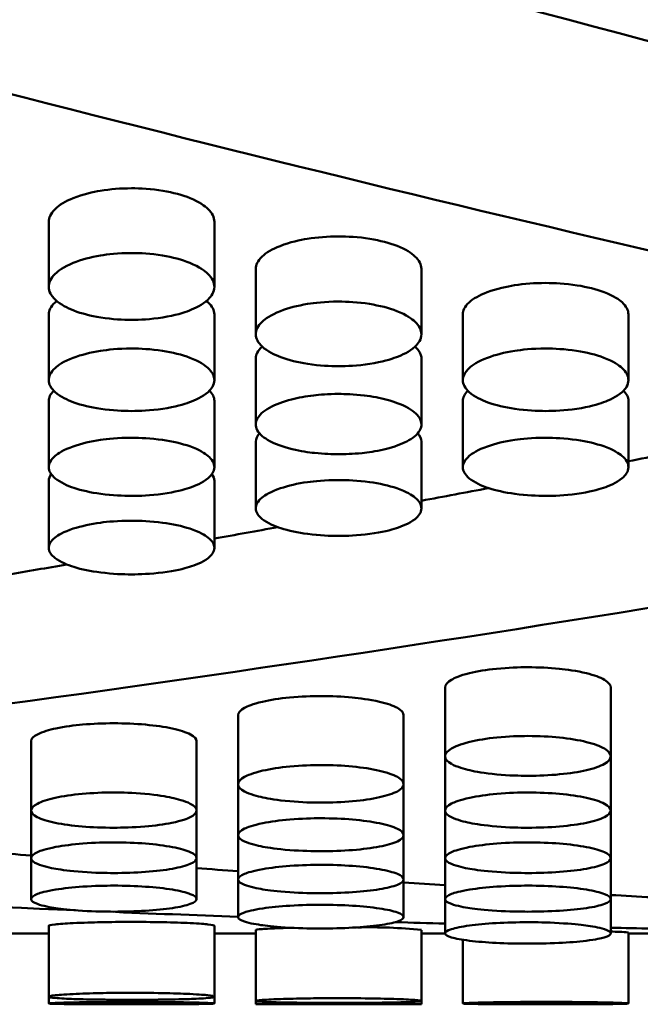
# Model space of a CAD drawing. Header units: millimetres. Extents: x 0 to 420, y 0 to 297.
# Tile 20 of 93: x 191.42 to 194.04, y 139.31 to 143.47. Entities that reach past the tile are written whole.
import ezdxf

# ---------------------------------------------------------------- set-up
doc = ezdxf.new("R2010")
doc.units = ezdxf.units.MM
doc.header["$LTSCALE"] = 0.75
doc.layers.add('Visible', color=7, linetype='Continuous', lineweight=50)

msp = doc.modelspace()

# ---------------------------------------------------------------- linework, layer by layer
at = {"layer": 'Visible', "extrusion": (0, 1, 0)}
for p, q in [((191.545, 142.3413), (191.545, 142.6162)), ((192.2448, 142.6162), (192.2448, 142.3413)), ((192.42, 142.1407), (192.42, 142.4173)), ((193.1198, 142.4174), (193.1198, 142.1408)), ((191.545, 141.9468), (191.545, 142.225)), ((192.2448, 142.225), (192.2448, 141.9468)), ((193.295, 141.9468), (193.295, 142.225)), ((193.9948, 142.225), (193.9948, 141.9468)), ((192.42, 141.7594), (192.42, 142.0392)), ((193.1198, 142.0393), (193.1198, 141.7596)), ((191.545, 141.5788), (191.545, 141.86)), ((192.2448, 141.8601), (192.2448, 141.5788)), ((193.295, 141.5788), (193.295, 141.86)), ((193.9948, 141.8601), (193.9948, 141.5788)), ((192.42, 141.4048), (192.42, 141.6875)), ((193.1198, 141.6875), (193.1198, 141.4049)), ((191.545, 141.2376), (191.545, 141.5217)), ((192.2448, 141.5217), (192.2448, 141.2376)), ((193.22, 140.3568), (193.22, 140.6482)), ((193.9198, 140.6481), (193.9198, 140.3568)), ((192.345, 140.2388), (192.345, 140.5311)), ((193.0448, 140.5311), (193.0448, 140.2388)), ((191.47, 140.1281), (191.47, 140.4214)), ((192.1698, 140.4214), (192.1698, 140.1281)), ((193.22, 140.1277), (193.22, 140.3568)), ((193.9198, 140.3568), (193.9198, 140.1277)), ((192.345, 140.0236), (192.345, 140.2388)), ((193.0448, 140.2388), (193.0448, 140.0236)), ((191.47, 139.9265), (191.47, 140.1281)), ((192.1698, 140.1281), (192.1698, 139.9265)), ((193.22, 139.9265), (193.22, 140.1277)), ((193.9198, 140.1277), (193.9198, 139.9265)), ((192.345, 139.8364), (192.345, 140.0236)), ((193.0448, 140.0236), (193.0448, 139.8364)), ((191.47, 139.7534), (191.47, 139.9265)), ((192.1698, 139.9265), (192.1698, 139.7534)), ((193.22, 139.7534), (193.22, 139.9265)), ((193.9198, 139.9265), (193.9198, 139.7534)), ((192.345, 139.6774), (192.345, 139.8364)), ((193.0448, 139.8364), (193.0448, 139.6774)), ((193.22, 139.6088), (193.22, 139.7534)), ((193.9198, 139.7534), (193.9198, 139.6088)), ((191.545, 139.6086), (191.3698, 139.6086)), ((191.545, 139.3407), (191.545, 139.6404)), ((192.2448, 139.6405), (192.2448, 139.3407)), ((192.42, 139.6086), (192.2448, 139.6086)), ((192.42, 139.3229), (192.42, 139.6227)), ((193.1198, 139.6227), (193.1198, 139.3229)), ((193.22, 139.6086), (193.1198, 139.6086)), ((193.9948, 139.6121), (193.9948, 139.3122)), ((194.095, 139.6086), (193.9948, 139.6086)), ((193.295, 139.3122), (193.295, 139.5813)), ((191.545, 139.3122), (191.545, 139.3407)), ((192.2448, 139.3407), (192.2448, 139.3122)), ((192.42, 139.3086), (192.42, 139.3229)), ((193.1198, 139.3229), (193.1198, 139.3086)), ((193.1198, 139.3086), (192.42, 139.3086))]:
    msp.add_line(p, q, dxfattribs=at)
at = {"layer": 'Visible'}
for centre, radius, start, end in [((192.9044, 137.5795), 2.0547, 83.9845, 91.5277), ((193.9183, 138.8236), 0.7922, 84.4592, 89.8886), ((192.7695, 103.6564), 35.654, 89.99933, 90.56162), ((192.7701, 103.6085), 35.7018, 89.43877, 90.00034)]:
    msp.add_arc(centre, radius, start, end, dxfattribs=at)
for points in [[(189.1938, 144.7767), (191.5025, 144.0689), (193.8112, 143.4283), (196.1199, 142.859)], [(189.2252, 143.7324), (191.2821, 143.1647), (193.3391, 142.6521), (195.396, 142.1973)], [(191.545, 142.6162), (191.545, 142.6163), (191.545, 142.6165), (191.545, 142.6166)], [(192.42, 142.4173), (192.42, 142.4175), (192.42, 142.4176), (192.42, 142.4177)], [(193.1198, 142.4178), (193.1198, 142.4176), (193.1198, 142.4175), (193.1198, 142.4174)], [(191.545, 142.225), (191.545, 142.2251), (191.545, 142.2252), (191.545, 142.2254)], [(192.2448, 142.2254), (192.2448, 142.2253), (192.2448, 142.2251), (192.2448, 142.225)], [(194.2944, 141.6633), (194.1945, 141.6435), (194.0946, 141.6239), (193.9948, 141.6044)], [(193.4041, 141.4909), (193.3093, 141.4729), (193.2145, 141.4551), (193.1198, 141.4374)], [(196.1199, 141.3355), (193.8112, 140.916), (191.5025, 140.5711), (189.1938, 140.3031)], [(192.513, 141.3257), (192.4236, 141.3095), (192.3342, 141.2934), (192.2448, 141.2774)], [(191.6213, 141.1678), (191.5375, 141.1534), (191.4536, 141.139), (191.3698, 141.1247)], [(191.2948, 139.9519), (191.3532, 139.9471), (191.4116, 139.9423), (191.47, 139.9377)], [(192.1698, 139.884), (192.2282, 139.8797), (192.2866, 139.8755), (192.345, 139.8713)], [(189.2252, 139.8412), (190.0359, 139.7866), (190.8466, 139.7415), (191.6573, 139.7061)], [(193.0448, 139.8236), (193.1032, 139.8198), (193.1616, 139.816), (193.22, 139.8124)], [(193.9198, 139.7706), (193.9782, 139.7673), (194.0366, 139.7641), (194.095, 139.7609)], [(191.792, 139.7003), (191.9763, 139.6925), (192.1607, 139.6852), (192.345, 139.6784)], [(193.0096, 139.656), (193.0797, 139.6539), (193.1499, 139.6518), (193.22, 139.6498)], [(193.0097, 139.656), (193.0097, 139.656), (193.0097, 139.656), (193.0098, 139.656)], [(191.545, 139.6404), (191.545, 139.6405), (191.545, 139.6405), (191.545, 139.6405)], [(192.42, 139.6227), (192.42, 139.6228), (192.42, 139.6228), (192.42, 139.6228)], [(193.9198, 139.6323), (193.9782, 139.6311), (194.0366, 139.6299), (194.095, 139.6287)]]:
    msp.add_open_spline(points, degree=3, dxfattribs=at)
for points, knots in [([(191.8949, 142.7582), (191.8494, 142.7582), (191.8047, 142.7547), (191.7321, 142.7426), (191.6896, 142.7335), (191.6146, 142.703), (191.5893, 142.6878), (191.5521, 142.6514), (191.5452, 142.6328), (191.545, 142.6165), (191.545, 142.6164), (191.545, 142.6162)], [-0.05703805, -0.05703805, -0.05703805, -0.05703805, -0.05078806, -0.05078806, -0.04624217, -0.04624217, -0.04270874, -0.04270874, -0.03879353, -0.03879353, -0.03875899, -0.03875899, -0.03875899, -0.03875899]), ([(192.2448, 142.6162), (192.2448, 142.6164), (192.2448, 142.6165), (192.2446, 142.6352), (192.2356, 142.6537), (192.2054, 142.6828), (192.1838, 142.6996), (192.109, 142.7299), (192.0703, 142.7404), (191.9783, 142.7558), (191.9319, 142.7582), (191.8949, 142.7582)], [-0.05136756, -0.05136756, -0.05136756, -0.05136756, -0.05124047, -0.05124047, -0.03320099, -0.03320099, -0.0208302, -0.0208302, -0.01110999, -0.01110999, 0, 0, 0, 0]), ([(192.2448, 142.6167), (192.2448, 142.6167), (192.2448, 142.6167), (192.2448, 142.6165), (192.2448, 142.6164), (192.2448, 142.6162)], [-0.0512365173, -0.0512365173, -0.0512365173, -0.0512365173, -0.0512311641, -0.0512311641, -0.0510911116, -0.0510911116, -0.0510911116, -0.0510911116]), ([(192.7699, 142.5548), (192.7244, 142.5548), (192.6797, 142.5514), (192.6071, 142.5396), (192.5646, 142.5308), (192.4895, 142.5014), (192.4643, 142.4867), (192.4271, 142.4513), (192.4202, 142.4334), (192.42, 142.4176), (192.42, 142.4175), (192.42, 142.4173)], [-0.05704997, -0.05704997, -0.05704997, -0.05704997, -0.05079718, -0.05079718, -0.04624936, -0.04624936, -0.04271446, -0.04271446, -0.03879726, -0.03879726, -0.0387627, -0.0387627, -0.0387627, -0.0387627]), ([(193.1198, 142.4174), (193.1198, 142.4175), (193.1198, 142.4176), (193.1196, 142.4357), (193.1106, 142.4536), (193.0778, 142.4842), (193.0546, 142.4997), (192.984, 142.5273), (192.9453, 142.5376), (192.8533, 142.5525), (192.8069, 142.5548), (192.7699, 142.5548)], [-0.04541898, -0.04541898, -0.04541898, -0.04541898, -0.04532482, -0.04532482, -0.03196064, -0.03196064, -0.02083238, -0.02083238, -0.01111085, -0.01111085, 0, 0, 0, 0]), ([(191.8949, 142.4844), (191.837, 142.4845), (191.7928, 142.4788), (191.7208, 142.4669), (191.6818, 142.4562), (191.6068, 142.4258), (191.5846, 142.4087), (191.5528, 142.3776), (191.5452, 142.3588), (191.5449, 142.3228), (191.5539, 142.3048), (191.5941, 142.2667), (191.6239, 142.2518), (191.684, 142.2285), (191.7216, 142.2189), (191.8148, 142.2041), (191.859, 142.2021), (191.8949, 142.2021)], [-0.04806917, -0.04806917, -0.04806917, -0.04806917, -0.04611853, -0.04611853, -0.04318289, -0.04318289, -0.03947906, -0.03947906, -0.03375934, -0.03375934, -0.02743922, -0.02743922, -0.0198751, -0.0198751, -0.01075808, -0.01075808, -0.000001, -0.000001, -0.000001, -0.000001]), ([(191.8949, 142.2021), (191.9294, 142.2021), (191.9745, 142.204), (192.0801, 142.2209), (192.1156, 142.2322), (192.1627, 142.2506), (192.1943, 142.2652), (192.233, 142.3022), (192.2449, 142.32), (192.2446, 142.3606), (192.2354, 142.3793), (192.2049, 142.4088), (192.1829, 142.4259), (192.1075, 142.4563), (192.0687, 142.4669), (191.9765, 142.4822), (191.9307, 142.4844), (191.8949, 142.4844)], [-0.1686284, -0.1686284, -0.1686284, -0.1686284, -0.1359701, -0.1359701, -0.1024785, -0.1024785, -0.0704052, -0.0704052, -0.0499575, -0.0499575, -0.0322088, -0.0322088, -0.0201339, -0.0201339, -0.0107298, -0.0107298, -0.000001, -0.000001, -0.000001, -0.000001]), ([(193.6449, 142.3579), (193.5994, 142.3579), (193.5547, 142.3546), (193.4821, 142.3432), (193.4396, 142.3347), (193.3645, 142.3062), (193.3393, 142.292), (193.3021, 142.2579), (193.2952, 142.2405), (193.295, 142.2252), (193.295, 142.2251), (193.295, 142.225)], [-0.05705677, -0.05705677, -0.05705677, -0.05705677, -0.05080283, -0.05080283, -0.04625395, -0.04625395, -0.04271808, -0.04271808, -0.03879958, -0.03879958, -0.03876499, -0.03876499, -0.03876499, -0.03876499]), ([(193.9948, 142.225), (193.9948, 142.2251), (193.9948, 142.2252), (193.9946, 142.2428), (193.9856, 142.26), (193.9554, 142.2873), (193.9338, 142.303), (193.859, 142.3313), (193.8203, 142.3412), (193.7283, 142.3556), (193.6819, 142.3579), (193.6449, 142.3579)], [-0.0513557, -0.0513557, -0.0513557, -0.0513557, -0.05122866, -0.05122866, -0.03319475, -0.03319475, -0.02082683, -0.02082683, -0.01110854, -0.01110854, 0, 0, 0, 0]), ([(191.5786, 142.2817), (191.5762, 142.2798), (191.5739, 142.2778), (191.5521, 142.2579), (191.5452, 142.2405), (191.545, 142.2252), (191.545, 142.2251), (191.545, 142.225)], [-0.043155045, -0.043155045, -0.043155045, -0.043155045, -0.042716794, -0.042716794, -0.038798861, -0.038798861, -0.038764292, -0.038764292, -0.038764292, -0.038764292]), ([(192.2448, 142.225), (192.2448, 142.2251), (192.2448, 142.2252), (192.2446, 142.2428), (192.2356, 142.26), (192.2158, 142.2779), (192.2136, 142.2798), (192.2112, 142.2817)], [-0.05137443, -0.05137443, -0.05137443, -0.05137443, -0.0512473, -0.0512473, -0.03320443, -0.03320443, -0.03126464, -0.03126464, -0.03126464, -0.03126464]), ([(192.7699, 142.2793), (192.712, 142.2794), (192.6678, 142.2739), (192.5958, 142.2623), (192.5568, 142.252), (192.4818, 142.2226), (192.4596, 142.206), (192.4278, 142.1759), (192.4202, 142.1577), (192.4199, 142.1229), (192.4289, 142.1055), (192.4691, 142.0686), (192.4989, 142.0541), (192.559, 142.0316), (192.5966, 142.0224), (192.6898, 142.0081), (192.734, 142.0061), (192.7699, 142.0061)], [-0.04807012, -0.04807012, -0.04807012, -0.04807012, -0.04611951, -0.04611951, -0.04318417, -0.04318417, -0.03948074, -0.03948074, -0.03376127, -0.03376127, -0.0274407, -0.0274407, -0.01987611, -0.01987611, -0.01075837, -0.01075837, -0.000001, -0.000001, -0.000001, -0.000001]), ([(192.7699, 142.0061), (192.8044, 142.0061), (192.8495, 142.0079), (192.9551, 142.0243), (192.9906, 142.0352), (193.0377, 142.053), (193.0693, 142.0671), (193.108, 142.1029), (193.1199, 142.1201), (193.1196, 142.1594), (193.1104, 142.1776), (193.0799, 142.2061), (193.0579, 142.2227), (192.9825, 142.2521), (192.9437, 142.2623), (192.8515, 142.2771), (192.8057, 142.2793), (192.7699, 142.2793)], [-0.1686537, -0.1686537, -0.1686537, -0.1686537, -0.1359933, -0.1359933, -0.1024983, -0.1024983, -0.0704199, -0.0704199, -0.0499674, -0.0499674, -0.0322136, -0.0322136, -0.0201363, -0.0201363, -0.0107308, -0.0107308, -0.000001, -0.000001, -0.000001, -0.000001]), ([(191.8949, 142.0808), (191.837, 142.0808), (191.7928, 142.0755), (191.7208, 142.0643), (191.6818, 142.0543), (191.6068, 142.0259), (191.5846, 142.0099), (191.5528, 141.9807), (191.5452, 141.9632), (191.5449, 141.9295), (191.5539, 141.9127), (191.5941, 141.8771), (191.6239, 141.8631), (191.684, 141.8414), (191.7216, 141.8324), (191.8148, 141.8186), (191.859, 141.8167), (191.8949, 141.8167)], [-0.04807063, -0.04807063, -0.04807063, -0.04807063, -0.0461201, -0.0461201, -0.04318486, -0.04318486, -0.03948153, -0.03948153, -0.03376204, -0.03376204, -0.0274412, -0.0274412, -0.01987636, -0.01987636, -0.01075843, -0.01075843, -0.000001, -0.000001, -0.000001, -0.000001]), ([(191.8949, 141.8167), (191.9294, 141.8167), (191.9745, 141.8185), (192.0801, 141.8343), (192.1156, 141.8448), (192.1627, 141.862), (192.1943, 141.8757), (192.233, 141.9102), (192.2449, 141.9268), (192.2446, 141.9648), (192.2354, 141.9824), (192.2049, 142.01), (192.1829, 142.026), (192.1075, 142.0545), (192.0687, 142.0644), (191.9765, 142.0787), (191.9307, 142.0808), (191.8949, 142.0808)], [-0.1686383, -0.1686383, -0.1686383, -0.1686383, -0.1359815, -0.1359815, -0.1024899, -0.1024899, -0.0704145, -0.0704145, -0.0499642, -0.0499642, -0.0322125, -0.0322125, -0.0201359, -0.0201359, -0.0107306, -0.0107306, -0.000001, -0.000001, -0.000001, -0.000001]), ([(192.4472, 142.0887), (192.447, 142.0885), (192.4469, 142.0884), (192.4271, 142.0709), (192.4202, 142.0542), (192.42, 142.0395), (192.42, 142.0393), (192.42, 142.0392)], [-0.042744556, -0.042744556, -0.042744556, -0.042744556, -0.042712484, -0.042712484, -0.038795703, -0.038795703, -0.038761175, -0.038761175, -0.038761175, -0.038761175]), ([(193.1198, 142.0393), (193.1198, 142.0394), (193.1198, 142.0395), (193.1197, 142.0441), (193.1198, 142.0585), (193.1011, 142.0807), (193.0973, 142.0846), (193.0926, 142.0887)], [-0.09518302, -0.09518302, -0.09518302, -0.09518302, -0.09457251, -0.09457251, -0.0592836, -0.0592836, -0.05201681, -0.05201681, -0.05201681, -0.05201681]), ([(193.6449, 142.0808), (193.587, 142.0808), (193.5428, 142.0755), (193.4708, 142.0643), (193.4318, 142.0543), (193.3568, 142.0259), (193.3346, 142.0099), (193.3028, 141.9807), (193.2952, 141.9632), (193.2949, 141.9295), (193.3039, 141.9127), (193.3441, 141.8771), (193.3739, 141.8631), (193.434, 141.8414), (193.4716, 141.8324), (193.5648, 141.8186), (193.609, 141.8167), (193.6449, 141.8167)], [-0.04807124, -0.04807124, -0.04807124, -0.04807124, -0.04612105, -0.04612105, -0.04318579, -0.04318579, -0.03948246, -0.03948246, -0.03376295, -0.03376295, -0.02744184, -0.02744184, -0.01987673, -0.01987673, -0.01075855, -0.01075855, -0.000001, -0.000001, -0.000001, -0.000001]), ([(193.6449, 141.8167), (193.6794, 141.8167), (193.7245, 141.8185), (193.8301, 141.8343), (193.8656, 141.8448), (193.9127, 141.862), (193.9443, 141.8757), (193.983, 141.9102), (193.9949, 141.9268), (193.9946, 141.9648), (193.9854, 141.9824), (193.9549, 142.01), (193.9329, 142.026), (193.8575, 142.0545), (193.8187, 142.0644), (193.7265, 142.0787), (193.6807, 142.0808), (193.6449, 142.0808)], [-0.1685872, -0.1685872, -0.1685872, -0.1685872, -0.135941, -0.135941, -0.1024592, -0.1024592, -0.0703914, -0.0703914, -0.0499477, -0.0499477, -0.0322025, -0.0322025, -0.0201302, -0.0201302, -0.0107282, -0.0107282, -0.000001, -0.000001, -0.000001, -0.000001]), ([(191.5661, 141.9022), (191.5508, 141.8874), (191.5451, 141.873), (191.545, 141.8603), (191.545, 141.8601), (191.545, 141.86)], [-0.042318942, -0.042318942, -0.042318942, -0.042318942, -0.038799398, -0.038799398, -0.038764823, -0.038764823, -0.038764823, -0.038764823]), ([(192.2448, 141.8601), (192.2448, 141.8602), (192.2448, 141.8603), (192.2446, 141.8746), (192.2376, 141.8888), (192.2237, 141.9023)], [-0.05137204, -0.05137204, -0.05137204, -0.05137204, -0.05124489, -0.05124489, -0.03535188, -0.03535188, -0.03535188, -0.03535188]), ([(193.3161, 141.9022), (193.3008, 141.8874), (193.2951, 141.873), (193.295, 141.8603), (193.295, 141.8601), (193.295, 141.86)], [-0.04231912, -0.04231912, -0.04231912, -0.04231912, -0.0387993, -0.0387993, -0.03876473, -0.03876473, -0.03876473, -0.03876473]), ([(193.9948, 141.8601), (193.9948, 141.8602), (193.9948, 141.8603), (193.9946, 141.8746), (193.9876, 141.8888), (193.9737, 141.9023)], [-0.05135372, -0.05135372, -0.05135372, -0.05135372, -0.05122666, -0.05122666, -0.03534113, -0.03534113, -0.03534113, -0.03534113]), ([(192.7699, 141.8889), (192.7251, 141.8889), (192.6899, 141.8858), (192.6312, 141.879), (192.5995, 141.8731), (192.5367, 141.8569), (192.5038, 141.8451), (192.4502, 141.8152), (192.4341, 141.7988), (192.4193, 141.7704), (192.4166, 141.7536), (192.4358, 141.718), (192.4552, 141.7025), (192.5001, 141.6781), (192.5311, 141.6656), (192.609, 141.6469), (192.643, 141.6421), (192.7086, 141.635), (192.7432, 141.634), (192.7699, 141.634)], [-0.06020033, -0.06020033, -0.06020033, -0.06020033, -0.05537325, -0.05537325, -0.04887843, -0.04887843, -0.04127325, -0.04127325, -0.03324607, -0.03324607, -0.02614682, -0.02614682, -0.0193099, -0.0193099, -0.01303965, -0.01303965, -0.00799647, -0.00799647, -0.000001, -0.000001, -0.000001, -0.000001]), ([(192.7699, 141.634), (192.7951, 141.634), (192.8291, 141.6349), (192.8937, 141.6417), (192.9268, 141.6463), (193.009, 141.6653), (193.0398, 141.6785), (193.0827, 141.701), (193.1021, 141.7164), (193.1243, 141.7538), (193.1195, 141.7713), (193.1068, 141.7981), (193.0902, 141.8142), (193.0393, 141.8438), (193.0064, 141.8557), (192.9453, 141.8721), (192.9128, 141.8783), (192.8344, 141.8878), (192.7962, 141.8888), (192.7699, 141.8889)], [-0.04150462, -0.04150462, -0.04150462, -0.04150462, -0.03870491, -0.03870491, -0.03697062, -0.03697062, -0.03453443, -0.03453443, -0.03125443, -0.03125443, -0.02726307, -0.02726307, -0.02092542, -0.02092542, -0.01417655, -0.01417655, -0.00790548, -0.00790548, -0.000001, -0.000001, -0.000001, -0.000001]), ([(191.8949, 141.7036), (191.837, 141.7036), (191.7928, 141.6987), (191.7208, 141.6882), (191.6818, 141.6789), (191.6068, 141.6524), (191.5846, 141.6375), (191.5528, 141.6104), (191.5452, 141.594), (191.5449, 141.5627), (191.5539, 141.5471), (191.5941, 141.514), (191.6239, 141.501), (191.684, 141.4808), (191.7216, 141.4725), (191.8148, 141.4597), (191.859, 141.4579), (191.8949, 141.4579)], [-0.04807002, -0.04807002, -0.04807002, -0.04807002, -0.04611959, -0.04611959, -0.04318443, -0.04318443, -0.03948123, -0.03948123, -0.0337619, -0.0337619, -0.02744108, -0.02744108, -0.01987628, -0.01987628, -0.01075842, -0.01075842, -0.000001, -0.000001, -0.000001, -0.000001]), ([(191.8949, 141.4579), (191.9294, 141.4579), (191.9745, 141.4596), (192.0801, 141.4743), (192.1156, 141.4841), (192.1627, 141.5), (192.1943, 141.5127), (192.233, 141.5448), (192.2449, 141.5602), (192.2446, 141.5956), (192.2354, 141.6119), (192.2049, 141.6376), (192.1829, 141.6525), (192.1075, 141.679), (192.0687, 141.6882), (191.9765, 141.7016), (191.9307, 141.7035), (191.8949, 141.7036)], [-0.1686285, -0.1686285, -0.1686285, -0.1686285, -0.1359728, -0.1359728, -0.1024831, -0.1024831, -0.0704104, -0.0704104, -0.0499615, -0.0499615, -0.0322109, -0.0322109, -0.020135, -0.020135, -0.0107302, -0.0107302, -0.000001, -0.000001, -0.000001, -0.000001]), ([(192.4355, 141.7224), (192.4244, 141.7102), (192.4201, 141.6984), (192.42, 141.6877), (192.42, 141.6876), (192.42, 141.6875)], [-0.041850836, -0.041850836, -0.041850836, -0.041850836, -0.038799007, -0.038799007, -0.038764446, -0.038764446, -0.038764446, -0.038764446]), ([(193.1198, 141.6875), (193.1198, 141.6876), (193.1198, 141.6878), (193.1197, 141.6996), (193.1145, 141.7112), (193.1043, 141.7225)], [-0.05136166, -0.05136166, -0.05136166, -0.05136166, -0.05123458, -0.05123458, -0.03765093, -0.03765093, -0.03765093, -0.03765093]), ([(193.6449, 141.7036), (193.587, 141.7036), (193.5428, 141.6987), (193.4708, 141.6882), (193.4318, 141.6789), (193.3568, 141.6524), (193.3346, 141.6375), (193.3028, 141.6104), (193.2952, 141.594), (193.2949, 141.5627), (193.3039, 141.5471), (193.3441, 141.514), (193.3739, 141.501), (193.434, 141.4808), (193.4716, 141.4725), (193.5648, 141.4597), (193.609, 141.4579), (193.6449, 141.4579)], [-0.04807106, -0.04807106, -0.04807106, -0.04807106, -0.04612091, -0.04612091, -0.04318562, -0.04318562, -0.03948224, -0.03948224, -0.03376267, -0.03376267, -0.02744165, -0.02744165, -0.01987662, -0.01987662, -0.0107585, -0.0107585, -0.000001, -0.000001, -0.000001, -0.000001]), ([(193.6449, 141.4579), (193.6794, 141.4579), (193.7245, 141.4596), (193.8301, 141.4743), (193.8656, 141.4841), (193.9127, 141.5), (193.9443, 141.5127), (193.983, 141.5448), (193.9949, 141.5602), (193.9946, 141.5956), (193.9854, 141.6119), (193.9549, 141.6376), (193.9329, 141.6525), (193.8575, 141.679), (193.8187, 141.6882), (193.7265, 141.7016), (193.6807, 141.7035), (193.6449, 141.7036)], [-0.1685858, -0.1685858, -0.1685858, -0.1685858, -0.1359388, -0.1359388, -0.1024566, -0.1024566, -0.0703889, -0.0703889, -0.0499456, -0.0499456, -0.032201, -0.032201, -0.0201293, -0.0201293, -0.0107278, -0.0107278, -0.000001, -0.000001, -0.000001, -0.000001]), ([(191.5555, 141.5493), (191.5481, 141.5397), (191.5451, 141.5304), (191.545, 141.5219), (191.545, 141.5218), (191.545, 141.5217)], [-0.041341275, -0.041341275, -0.041341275, -0.041341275, -0.038800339, -0.038800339, -0.038765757, -0.038765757, -0.038765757, -0.038765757]), ([(192.2448, 141.5217), (192.2448, 141.5218), (192.2448, 141.5219), (192.2447, 141.5312), (192.2412, 141.5404), (192.2343, 141.5493)], [-0.05135821, -0.05135821, -0.05135821, -0.05135821, -0.05123116, -0.05123116, -0.04010561, -0.04010561, -0.04010561, -0.04010561]), ([(192.7699, 141.5249), (192.712, 141.525), (192.6678, 141.5202), (192.5958, 141.5102), (192.5568, 141.5012), (192.4818, 141.4757), (192.4596, 141.4614), (192.4278, 141.4352), (192.4202, 141.4195), (192.4199, 141.3894), (192.4289, 141.3743), (192.4691, 141.3425), (192.4989, 141.33), (192.559, 141.3106), (192.5966, 141.3027), (192.6898, 141.2903), (192.734, 141.2886), (192.7699, 141.2886)], [-0.04807043, -0.04807043, -0.04807043, -0.04807043, -0.04612012, -0.04612012, -0.04318493, -0.04318493, -0.03948163, -0.03948163, -0.03376211, -0.03376211, -0.02744122, -0.02744122, -0.01987635, -0.01987635, -0.01075842, -0.01075842, -0.000001, -0.000001, -0.000001, -0.000001]), ([(192.7699, 141.2886), (192.8044, 141.2886), (192.8495, 141.2902), (192.9551, 141.3043), (192.9906, 141.3137), (193.0377, 141.3291), (193.0693, 141.3413), (193.108, 141.3721), (193.1199, 141.387), (193.1196, 141.421), (193.1104, 141.4367), (193.0799, 141.4614), (193.0579, 141.4758), (192.9825, 141.5013), (192.9437, 141.5102), (192.8515, 141.523), (192.8057, 141.5249), (192.7699, 141.5249)], [-0.1686135, -0.1686135, -0.1686135, -0.1686135, -0.1359598, -0.1359598, -0.1024719, -0.1024719, -0.0704006, -0.0704006, -0.0499542, -0.0499542, -0.0322066, -0.0322066, -0.0201326, -0.0201326, -0.0107292, -0.0107292, -0.000001, -0.000001, -0.000001, -0.000001]), ([(191.8949, 141.353), (191.837, 141.3531), (191.7928, 141.3485), (191.7208, 141.3388), (191.6818, 141.3302), (191.6068, 141.3057), (191.5846, 141.2919), (191.5528, 141.2668), (191.5452, 141.2517), (191.5449, 141.2228), (191.5539, 141.2083), (191.5941, 141.1778), (191.6239, 141.1658), (191.684, 141.1472), (191.7216, 141.1395), (191.8148, 141.1277), (191.859, 141.126), (191.8949, 141.1261)], [-0.048069, -0.048069, -0.048069, -0.048069, -0.04611899, -0.04611899, -0.04318412, -0.04318412, -0.03948126, -0.03948126, -0.03376221, -0.03376221, -0.02744124, -0.02744124, -0.01987634, -0.01987634, -0.01075844, -0.01075844, -0.000001, -0.000001, -0.000001, -0.000001]), ([(191.8949, 141.1261), (191.9294, 141.1261), (191.9745, 141.1276), (192.0801, 141.1411), (192.1156, 141.1502), (192.1627, 141.1649), (192.1943, 141.1766), (192.233, 141.2062), (192.2449, 141.2205), (192.2446, 141.2531), (192.2354, 141.2682), (192.2049, 141.292), (192.1829, 141.3058), (192.1075, 141.3303), (192.0687, 141.3389), (191.9765, 141.3512), (191.9307, 141.353), (191.8949, 141.353)], [-0.1686065, -0.1686065, -0.1686065, -0.1686065, -0.1359527, -0.1359527, -0.1024655, -0.1024655, -0.0703959, -0.0703959, -0.0499505, -0.0499505, -0.0322041, -0.0322041, -0.0201312, -0.0201312, -0.0107286, -0.0107286, -0.000001, -0.000001, -0.000001, -0.000001]), ([(193.5699, 140.7335), (193.5329, 140.7335), (193.4865, 140.7321), (193.3945, 140.7228), (193.3558, 140.7164), (193.281, 140.6981), (193.2594, 140.688), (193.2292, 140.6705), (193.2202, 140.6595), (193.22, 140.6483), (193.22, 140.6482), (193.22, 140.6482)], [0, 0, 0, 0, 0.0111089, 0.0111089, 0.02082749, 0.02082749, 0.033196, 0.033196, 0.0512316, 0.0512316, 0.05135861, 0.05135861, 0.05135861, 0.05135861]), ([(193.9198, 140.6481), (193.9198, 140.6482), (193.9198, 140.6483), (193.9196, 140.6581), (193.9126, 140.6691), (193.8755, 140.691), (193.8502, 140.7002), (193.7752, 140.7185), (193.7327, 140.7241), (193.6601, 140.7314), (193.6153, 140.7335), (193.5699, 140.7335)], [0.0387594, 0.0387594, 0.0387594, 0.0387594, 0.03879394, 0.03879394, 0.04270945, 0.04270945, 0.0462431, 0.0462431, 0.05078926, 0.05078926, 0.05703966, 0.05703966, 0.05703966, 0.05703966]), ([(192.6949, 140.6117), (192.6579, 140.6116), (192.6115, 140.6103), (192.5195, 140.6015), (192.4808, 140.5954), (192.406, 140.5782), (192.3844, 140.5687), (192.3542, 140.5522), (192.3452, 140.5418), (192.345, 140.5312), (192.345, 140.5312), (192.345, 140.5311)], [0, 0, 0, 0, 0.01110999, 0.01110999, 0.0208302, 0.0208302, 0.03320099, 0.03320099, 0.05124047, 0.05124047, 0.05136756, 0.05136756, 0.05136756, 0.05136756]), ([(193.0448, 140.5311), (193.0448, 140.5311), (193.0448, 140.5312), (193.0446, 140.5404), (193.0376, 140.5509), (193.0005, 140.5715), (192.9752, 140.5802), (192.9002, 140.5975), (192.8577, 140.6027), (192.7851, 140.6096), (192.7403, 140.6117), (192.6949, 140.6117)], [0.03875899, 0.03875899, 0.03875899, 0.03875899, 0.03879352, 0.03879352, 0.04270873, 0.04270873, 0.04624216, 0.04624216, 0.05078805, 0.05078805, 0.05703804, 0.05703804, 0.05703804, 0.05703804]), ([(191.8199, 140.4967), (191.774, 140.4968), (191.7303, 140.4948), (191.6526, 140.4878), (191.6126, 140.4829), (191.5477, 140.4689), (191.5182, 140.4607), (191.4827, 140.4425), (191.47, 140.433), (191.47, 140.4214)], [0, 0, 0, 0, 0.01376117, 0.01376117, 0.02519774, 0.02519774, 0.03341397, 0.03341397, 0.0387616, 0.0387616, 0.0387616, 0.0387616]), ([(192.1698, 140.4214), (192.1698, 140.4311), (192.1609, 140.4404), (192.1255, 140.4588), (192.0995, 140.4673), (192.0337, 140.4816), (191.9962, 140.487), (191.9107, 140.4947), (191.8663, 140.4967), (191.8199, 140.4967)], [0.05133534, 0.05133534, 0.05133534, 0.05133534, 0.06919931, 0.06919931, 0.0873921, 0.0873921, 0.10533271, 0.10533271, 0.12334926, 0.12334926, 0.12334926, 0.12334926]), ([(193.5699, 140.2745), (193.5354, 140.2746), (193.4903, 140.2757), (193.3847, 140.2856), (193.3492, 140.2922), (193.3021, 140.3031), (193.2705, 140.3117), (193.2318, 140.3335), (193.2199, 140.3441), (193.2202, 140.3683), (193.2294, 140.3795), (193.2599, 140.3973), (193.2819, 140.4075), (193.3573, 140.4259), (193.3961, 140.4323), (193.4882, 140.4415), (193.5341, 140.4429), (193.5699, 140.4429)], [-0.1686138, -0.1686138, -0.1686138, -0.1686138, -0.1359571, -0.1359571, -0.1024668, -0.1024668, -0.0703942, -0.0703942, -0.049949, -0.049949, -0.0322035, -0.0322035, -0.0201309, -0.0201309, -0.0107286, -0.0107286, -0.000001, -0.000001, -0.000001, -0.000001]), ([(193.5699, 140.4429), (193.6635, 140.4429), (193.7511, 140.4337), (193.8173, 140.4174), (193.8503, 140.4093), (193.8756, 140.4), (193.8932, 140.3896), (193.9107, 140.3791), (193.9196, 140.3682), (193.9198, 140.3571), (193.9199, 140.3459), (193.911, 140.3353), (193.8931, 140.3251), (193.8752, 140.3149), (193.8497, 140.306), (193.8173, 140.2984), (193.785, 140.2908), (193.7473, 140.2849), (193.7038, 140.2808), (193.6602, 140.2766), (193.6159, 140.2745), (193.5699, 140.2745)], [0.5, 0.5, 0.5, 0.5, 0.625, 0.625, 0.625, 0.6875, 0.6875, 0.6875, 0.75, 0.75, 0.75, 0.8125, 0.8125, 0.8125, 0.875, 0.875, 0.875, 0.9375, 0.9375, 0.9375, 1, 1, 1, 1]), ([(192.6949, 140.1613), (192.6604, 140.1613), (192.6153, 140.1623), (192.5097, 140.1717), (192.4742, 140.1779), (192.4271, 140.1881), (192.3955, 140.1962), (192.3568, 140.2168), (192.3449, 140.2268), (192.3452, 140.2496), (192.3544, 140.2602), (192.3849, 140.2769), (192.4069, 140.2866), (192.4823, 140.3039), (192.5211, 140.31), (192.6132, 140.3187), (192.6591, 140.32), (192.6949, 140.32)], [-0.1686284, -0.1686284, -0.1686284, -0.1686284, -0.1359701, -0.1359701, -0.1024785, -0.1024785, -0.0704052, -0.0704052, -0.0499575, -0.0499575, -0.0322088, -0.0322088, -0.0201339, -0.0201339, -0.0107298, -0.0107298, -0.000001, -0.000001, -0.000001, -0.000001]), ([(192.6949, 140.32), (192.7885, 140.32), (192.8761, 140.3113), (192.9423, 140.2959), (192.9753, 140.2882), (193.0006, 140.2795), (193.0182, 140.2696), (193.0358, 140.2598), (193.0446, 140.2495), (193.0448, 140.239), (193.0449, 140.2285), (193.036, 140.2185), (193.0181, 140.2089), (193.0002, 140.1993), (192.9747, 140.1909), (192.9423, 140.1837), (192.91, 140.1766), (192.8723, 140.1711), (192.8288, 140.1671), (192.7852, 140.1632), (192.7409, 140.1613), (192.6949, 140.1613)], [0.5, 0.5, 0.5, 0.5, 0.625, 0.625, 0.625, 0.6875, 0.6875, 0.6875, 0.75, 0.75, 0.75, 0.8125, 0.8125, 0.8125, 0.875, 0.875, 0.875, 0.9375, 0.9375, 0.9375, 1, 1, 1, 1]), ([(191.8199, 140.0551), (191.7263, 140.055), (191.6387, 140.0625), (191.5725, 140.0761), (191.5395, 140.0829), (191.5142, 140.0907), (191.4966, 140.0996), (191.479, 140.1086), (191.4702, 140.1181), (191.47, 140.1279), (191.4699, 140.1378), (191.4788, 140.1473), (191.4967, 140.1567), (191.5146, 140.166), (191.5401, 140.1743), (191.5725, 140.1815), (191.6048, 140.1886), (191.6425, 140.1942), (191.686, 140.1982), (191.7295, 140.2022), (191.7739, 140.2042), (191.8199, 140.2041)], [0.5, 0.5, 0.5, 0.5, 0.625, 0.625, 0.625, 0.6875, 0.6875, 0.6875, 0.75, 0.75, 0.75, 0.8125, 0.8125, 0.8125, 0.875, 0.875, 0.875, 0.9375, 0.9375, 0.9375, 1, 1, 1, 1]), ([(191.8199, 140.2041), (191.8544, 140.2041), (191.8995, 140.2031), (192.0051, 140.1936), (192.0406, 140.1872), (192.0877, 140.1771), (192.1193, 140.169), (192.158, 140.149), (192.1699, 140.1394), (192.1696, 140.1179), (192.1604, 140.1082), (192.1299, 140.093), (192.1079, 140.0843), (192.0325, 140.069), (191.9937, 140.0638), (191.9015, 140.0562), (191.8556, 140.0551), (191.8199, 140.0551)], [-0.1685438, -0.1685438, -0.1685438, -0.1685438, -0.1359002, -0.1359002, -0.1024226, -0.1024226, -0.0703608, -0.0703608, -0.0499247, -0.0499247, -0.0321883, -0.0321883, -0.0201222, -0.0201222, -0.0107249, -0.0107249, -0.000001, -0.000001, -0.000001, -0.000001]), ([(193.5699, 140.055), (193.5354, 140.055), (193.4903, 140.056), (193.3847, 140.0647), (193.3492, 140.0706), (193.3021, 140.0802), (193.2705, 140.0877), (193.2318, 140.1071), (193.2199, 140.1164), (193.2202, 140.1379), (193.2294, 140.1478), (193.2599, 140.1635), (193.2819, 140.1726), (193.3573, 140.1889), (193.3961, 140.1946), (193.4882, 140.2029), (193.5341, 140.2041), (193.5699, 140.2041)], [-0.1686393, -0.1686393, -0.1686393, -0.1686393, -0.1359798, -0.1359798, -0.1024871, -0.1024871, -0.0704126, -0.0704126, -0.0499633, -0.0499633, -0.0322128, -0.0322128, -0.0201363, -0.0201363, -0.0107308, -0.0107308, -0.000001, -0.000001, -0.000001, -0.000001]), ([(193.5699, 140.2041), (193.6635, 140.2041), (193.7511, 140.1959), (193.8173, 140.1814), (193.8503, 140.1742), (193.8756, 140.166), (193.8932, 140.1567), (193.9107, 140.1474), (193.9196, 140.1377), (193.9198, 140.1279), (193.9199, 140.118), (193.911, 140.1086), (193.8931, 140.0996), (193.8752, 140.0906), (193.8497, 140.0827), (193.8173, 140.076), (193.785, 140.0693), (193.7473, 140.0642), (193.7038, 140.0605), (193.6602, 140.0568), (193.6159, 140.055), (193.5699, 140.055)], [0.5, 0.5, 0.5, 0.5, 0.625, 0.625, 0.625, 0.6875, 0.6875, 0.6875, 0.75, 0.75, 0.75, 0.8125, 0.8125, 0.8125, 0.875, 0.875, 0.875, 0.9375, 0.9375, 0.9375, 1, 1, 1, 1]), ([(192.6949, 139.9558), (192.6604, 139.9558), (192.6153, 139.9567), (192.5097, 139.9648), (192.4742, 139.9703), (192.4271, 139.9792), (192.3955, 139.9863), (192.3568, 140.0043), (192.3449, 140.013), (192.3452, 140.0331), (192.3544, 140.0424), (192.3849, 140.0571), (192.4069, 140.0656), (192.4823, 140.0809), (192.5211, 140.0863), (192.6132, 140.094), (192.6591, 140.0951), (192.6949, 140.0951)], [-0.1686382, -0.1686382, -0.1686382, -0.1686382, -0.1359813, -0.1359813, -0.1024898, -0.1024898, -0.0704145, -0.0704145, -0.0499642, -0.0499642, -0.0322124, -0.0322124, -0.0201359, -0.0201359, -0.0107306, -0.0107306, -0.000001, -0.000001, -0.000001, -0.000001]), ([(192.6949, 140.0951), (192.7885, 140.0952), (192.8761, 140.0875), (192.9423, 140.0739), (192.9753, 140.0671), (193.0006, 140.0594), (193.0182, 140.0507), (193.0358, 140.042), (193.0446, 140.033), (193.0448, 140.0238), (193.0449, 140.0146), (193.036, 140.0058), (193.0181, 139.9974), (193.0002, 139.989), (192.9747, 139.9816), (192.9423, 139.9753), (192.91, 139.9691), (192.8723, 139.9643), (192.8288, 139.9609), (192.7852, 139.9574), (192.7409, 139.9557), (192.6949, 139.9558)], [0.5, 0.5, 0.5, 0.5, 0.625, 0.625, 0.625, 0.6875, 0.6875, 0.6875, 0.75, 0.75, 0.75, 0.8125, 0.8125, 0.8125, 0.875, 0.875, 0.875, 0.9375, 0.9375, 0.9375, 1, 1, 1, 1]), ([(191.8199, 139.8635), (191.7854, 139.8635), (191.7403, 139.8644), (191.6347, 139.8719), (191.5992, 139.877), (191.5521, 139.8852), (191.5205, 139.8918), (191.4818, 139.9086), (191.4699, 139.9167), (191.4702, 139.9353), (191.4794, 139.944), (191.5099, 139.9577), (191.5319, 139.9657), (191.6073, 139.9799), (191.6461, 139.9849), (191.7383, 139.9921), (191.7841, 139.9932), (191.8199, 139.9932)], [-0.1686114, -0.1686114, -0.1686114, -0.1686114, -0.1359605, -0.1359605, -0.1024747, -0.1024747, -0.0704043, -0.0704043, -0.0499577, -0.0499577, -0.0322094, -0.0322094, -0.0201343, -0.0201343, -0.0107299, -0.0107299, -0.000001, -0.000001, -0.000001, -0.000001]), ([(191.8199, 139.9932), (191.9135, 139.9932), (192.0011, 139.986), (192.0673, 139.9733), (192.1003, 139.967), (192.1256, 139.9598), (192.1432, 139.9517), (192.1608, 139.9436), (192.1696, 139.9352), (192.1698, 139.9267), (192.1699, 139.9181), (192.161, 139.9099), (192.1431, 139.9021), (192.1252, 139.8943), (192.0997, 139.8875), (192.0673, 139.8817), (192.035, 139.8759), (191.9973, 139.8714), (191.9538, 139.8682), (191.9103, 139.8651), (191.8659, 139.8635), (191.8199, 139.8635)], [0.5, 0.5, 0.5, 0.5, 0.625, 0.625, 0.625, 0.6875, 0.6875, 0.6875, 0.75, 0.75, 0.75, 0.8125, 0.8125, 0.8125, 0.875, 0.875, 0.875, 0.9375, 0.9375, 0.9375, 1, 1, 1, 1]), ([(193.5699, 139.8635), (193.5354, 139.8635), (193.4903, 139.8644), (193.3847, 139.8719), (193.3492, 139.877), (193.3021, 139.8852), (193.2705, 139.8918), (193.2318, 139.9086), (193.2199, 139.9167), (193.2202, 139.9353), (193.2294, 139.944), (193.2599, 139.9577), (193.2819, 139.9657), (193.3573, 139.9799), (193.3961, 139.9849), (193.4882, 139.9921), (193.5341, 139.9932), (193.5699, 139.9932)], [-0.1686598, -0.1686598, -0.1686598, -0.1686598, -0.135995, -0.135995, -0.102498, -0.102498, -0.0704208, -0.0704208, -0.0499684, -0.0499684, -0.0322145, -0.0322145, -0.0201369, -0.0201369, -0.010731, -0.010731, -0.000001, -0.000001, -0.000001, -0.000001]), ([(193.5699, 139.9932), (193.6635, 139.9932), (193.7511, 139.986), (193.8173, 139.9733), (193.8503, 139.967), (193.8756, 139.9598), (193.8932, 139.9517), (193.9107, 139.9436), (193.9196, 139.9352), (193.9198, 139.9267), (193.9199, 139.9181), (193.911, 139.9099), (193.8931, 139.9021), (193.8752, 139.8943), (193.8497, 139.8875), (193.8173, 139.8817), (193.785, 139.8759), (193.7473, 139.8714), (193.7038, 139.8682), (193.6602, 139.8651), (193.6159, 139.8635), (193.5699, 139.8635)], [0.5, 0.5, 0.5, 0.5, 0.625, 0.625, 0.625, 0.6875, 0.6875, 0.6875, 0.75, 0.75, 0.75, 0.8125, 0.8125, 0.8125, 0.875, 0.875, 0.875, 0.9375, 0.9375, 0.9375, 1, 1, 1, 1]), ([(192.6949, 139.7783), (192.6604, 139.7783), (192.6153, 139.7791), (192.5097, 139.786), (192.4742, 139.7907), (192.4271, 139.7983), (192.3955, 139.8044), (192.3568, 139.8199), (192.3449, 139.8273), (192.3452, 139.8446), (192.3544, 139.8526), (192.3849, 139.8653), (192.4069, 139.8727), (192.4823, 139.8859), (192.5211, 139.8905), (192.6132, 139.8972), (192.6591, 139.8982), (192.6949, 139.8982)], [-0.1686287, -0.1686287, -0.1686287, -0.1686287, -0.1359729, -0.1359729, -0.1024831, -0.1024831, -0.0704104, -0.0704104, -0.0499615, -0.0499615, -0.0322109, -0.0322109, -0.020135, -0.020135, -0.0107302, -0.0107302, -0.000001, -0.000001, -0.000001, -0.000001]), ([(192.6949, 139.8982), (192.7885, 139.8982), (192.8761, 139.8916), (192.9423, 139.8798), (192.9753, 139.8739), (193.0006, 139.8673), (193.0182, 139.8598), (193.0358, 139.8523), (193.0446, 139.8445), (193.0448, 139.8366), (193.0449, 139.8287), (193.036, 139.8211), (193.0181, 139.8139), (193.0002, 139.8067), (192.9747, 139.8004), (192.9423, 139.795), (192.91, 139.7897), (192.8723, 139.7856), (192.8288, 139.7827), (192.7852, 139.7797), (192.7409, 139.7783), (192.6949, 139.7783)], [0.5, 0.5, 0.5, 0.5, 0.625, 0.625, 0.625, 0.6875, 0.6875, 0.6875, 0.75, 0.75, 0.75, 0.8125, 0.8125, 0.8125, 0.875, 0.875, 0.875, 0.9375, 0.9375, 0.9375, 1, 1, 1, 1]), ([(191.8199, 139.7002), (191.7854, 139.7002), (191.7403, 139.7009), (191.6347, 139.7072), (191.5992, 139.7115), (191.5521, 139.7185), (191.5205, 139.724), (191.4818, 139.7382), (191.4699, 139.7451), (191.4702, 139.7609), (191.4794, 139.7683), (191.5099, 139.78), (191.5319, 139.7868), (191.6073, 139.7989), (191.6461, 139.8032), (191.7383, 139.8094), (191.7841, 139.8103), (191.8199, 139.8103)], [-0.1686134, -0.1686134, -0.1686134, -0.1686134, -0.1359597, -0.1359597, -0.1024719, -0.1024719, -0.0704006, -0.0704006, -0.0499541, -0.0499541, -0.0322066, -0.0322066, -0.0201326, -0.0201326, -0.0107292, -0.0107292, -0.000001, -0.000001, -0.000001, -0.000001]), ([(191.8199, 139.8103), (191.9135, 139.8103), (192.0011, 139.8041), (192.0673, 139.7933), (192.1003, 139.7879), (192.1256, 139.7818), (192.1432, 139.7749), (192.1608, 139.768), (192.1696, 139.7608), (192.1698, 139.7535), (192.1699, 139.7463), (192.161, 139.7393), (192.1431, 139.7327), (192.1252, 139.7261), (192.0997, 139.7203), (192.0673, 139.7154), (192.035, 139.7106), (191.9973, 139.7068), (191.9538, 139.7041), (191.9103, 139.7015), (191.8659, 139.7001), (191.8199, 139.7002)], [0.5, 0.5, 0.5, 0.5, 0.625, 0.625, 0.625, 0.6875, 0.6875, 0.6875, 0.75, 0.75, 0.75, 0.8125, 0.8125, 0.8125, 0.875, 0.875, 0.875, 0.9375, 0.9375, 0.9375, 1, 1, 1, 1]), ([(193.5699, 139.7002), (193.5354, 139.7002), (193.4903, 139.7009), (193.3847, 139.7072), (193.3492, 139.7115), (193.3021, 139.7185), (193.2705, 139.724), (193.2318, 139.7382), (193.2199, 139.7451), (193.2202, 139.7609), (193.2294, 139.7683), (193.2599, 139.78), (193.2819, 139.7868), (193.3573, 139.7989), (193.3961, 139.8032), (193.4882, 139.8094), (193.5341, 139.8103), (193.5699, 139.8103)], [-0.1686453, -0.1686453, -0.1686453, -0.1686453, -0.1359829, -0.1359829, -0.1024884, -0.1024884, -0.0704138, -0.0704138, -0.0499636, -0.0499636, -0.0322121, -0.0322121, -0.0201357, -0.0201357, -0.0107305, -0.0107305, -0.000001, -0.000001, -0.000001, -0.000001]), ([(193.5699, 139.8103), (193.6635, 139.8103), (193.7511, 139.8041), (193.8173, 139.7933), (193.8503, 139.7879), (193.8756, 139.7818), (193.8932, 139.7749), (193.9107, 139.768), (193.9196, 139.7608), (193.9198, 139.7535), (193.9199, 139.7463), (193.911, 139.7393), (193.8931, 139.7327), (193.8752, 139.7261), (193.8497, 139.7203), (193.8173, 139.7154), (193.785, 139.7106), (193.7473, 139.7068), (193.7038, 139.7041), (193.6602, 139.7015), (193.6159, 139.7001), (193.5699, 139.7002)], [0.5, 0.5, 0.5, 0.5, 0.625, 0.625, 0.625, 0.6875, 0.6875, 0.6875, 0.75, 0.75, 0.75, 0.8125, 0.8125, 0.8125, 0.875, 0.875, 0.875, 0.9375, 0.9375, 0.9375, 1, 1, 1, 1]), ([(192.6949, 139.6291), (192.6604, 139.6291), (192.6153, 139.6297), (192.5097, 139.6355), (192.4742, 139.6393), (192.4271, 139.6457), (192.3955, 139.6507), (192.3568, 139.6636), (192.3449, 139.6698), (192.3452, 139.6843), (192.3544, 139.691), (192.3849, 139.7017), (192.4069, 139.7079), (192.4823, 139.719), (192.5211, 139.7229), (192.6133, 139.7286), (192.6591, 139.7294), (192.6949, 139.7294)], [-0.1686064, -0.1686064, -0.1686064, -0.1686064, -0.1359526, -0.1359526, -0.1024654, -0.1024654, -0.0703958, -0.0703958, -0.0499505, -0.0499505, -0.0322041, -0.0322041, -0.0201312, -0.0201312, -0.0107286, -0.0107286, -0.000001, -0.000001, -0.000001, -0.000001]), ([(192.6949, 139.7294), (192.7885, 139.7294), (192.8761, 139.7238), (192.9423, 139.7139), (192.9753, 139.7089), (193.0006, 139.7033), (193.0182, 139.697), (193.0358, 139.6907), (193.0446, 139.6842), (193.0448, 139.6776), (193.0449, 139.6709), (193.036, 139.6646), (193.0181, 139.6586), (193.0002, 139.6526), (192.9747, 139.6474), (192.9423, 139.6429), (192.91, 139.6385), (192.8723, 139.6351), (192.8288, 139.6327), (192.7852, 139.6303), (192.7409, 139.6291), (192.6949, 139.6291)], [0.5, 0.5, 0.5, 0.5, 0.625, 0.625, 0.625, 0.6875, 0.6875, 0.6875, 0.75, 0.75, 0.75, 0.8125, 0.8125, 0.8125, 0.875, 0.875, 0.875, 0.9375, 0.9375, 0.9375, 1, 1, 1, 1]), ([(191.8949, 139.6569), (191.8494, 139.6569), (191.8047, 139.6565), (191.7321, 139.655), (191.6896, 139.6538), (191.6146, 139.6501), (191.5893, 139.6484), (191.5521, 139.6442), (191.5452, 139.6422), (191.545, 139.6405), (191.545, 139.6405), (191.545, 139.6404)], [-0.05703805, -0.05703805, -0.05703805, -0.05703805, -0.05078806, -0.05078806, -0.04624217, -0.04624217, -0.04270874, -0.04270874, -0.03879353, -0.03879353, -0.03875899, -0.03875899, -0.03875899, -0.03875899]), ([(192.2448, 139.6405), (192.2448, 139.6405), (192.2448, 139.6405), (192.2446, 139.6424), (192.2356, 139.6445), (192.2054, 139.6478), (192.1838, 139.6497), (192.109, 139.6534), (192.0703, 139.6547), (191.9783, 139.6566), (191.9319, 139.6569), (191.8949, 139.6569)], [-0.05136756, -0.05136756, -0.05136756, -0.05136756, -0.05124047, -0.05124047, -0.03320099, -0.03320099, -0.0208302, -0.0208302, -0.01110999, -0.01110999, 0, 0, 0, 0]), ([(193.5699, 139.5651), (193.4763, 139.5651), (193.3887, 139.5694), (193.3225, 139.5775), (193.2895, 139.5816), (193.2642, 139.5862), (193.2466, 139.5916), (193.229, 139.597), (193.2202, 139.6027), (193.22, 139.6087), (193.2199, 139.6147), (193.2288, 139.6205), (193.2467, 139.6262), (193.2646, 139.632), (193.2901, 139.6371), (193.3225, 139.6415), (193.3548, 139.646), (193.3925, 139.6494), (193.436, 139.6519), (193.4795, 139.6544), (193.5239, 139.6557), (193.5699, 139.6556)], [0.5, 0.5, 0.5, 0.5, 0.625, 0.625, 0.625, 0.6875, 0.6875, 0.6875, 0.75, 0.75, 0.75, 0.8125, 0.8125, 0.8125, 0.875, 0.875, 0.875, 0.9375, 0.9375, 0.9375, 1, 1, 1, 1]), ([(193.5699, 139.6556), (193.6044, 139.6556), (193.6495, 139.655), (193.7551, 139.649), (193.7906, 139.6451), (193.8377, 139.6388), (193.8693, 139.6338), (193.908, 139.6215), (193.9199, 139.6156), (193.9196, 139.6026), (193.9104, 139.5967), (193.8799, 139.5876), (193.8579, 139.5824), (193.7825, 139.5733), (193.7437, 139.5702), (193.6515, 139.5658), (193.6056, 139.5651), (193.5699, 139.5651)], [-0.1685783, -0.1685783, -0.1685783, -0.1685783, -0.1359279, -0.1359279, -0.1024438, -0.1024438, -0.0703764, -0.0703764, -0.0499353, -0.0499353, -0.0321943, -0.0321943, -0.0201255, -0.0201255, -0.0107263, -0.0107263, -0.000001, -0.000001, -0.000001, -0.000001]), ([(192.2448, 139.6405), (192.2448, 139.6405), (192.2448, 139.6405), (192.2448, 139.6405), (192.2448, 139.6405), (192.2448, 139.6405)], [-0.0512365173, -0.0512365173, -0.0512365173, -0.0512365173, -0.0512311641, -0.0512311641, -0.0510937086, -0.0510937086, -0.0510937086, -0.0510937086]), ([(192.5729, 139.632), (192.5566, 139.6316), (192.5394, 139.6312), (192.4895, 139.6294), (192.4643, 139.6282), (192.4271, 139.6253), (192.4202, 139.6239), (192.42, 139.6228), (192.42, 139.6228), (192.42, 139.6227)], [-0.048087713, -0.048087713, -0.048087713, -0.048087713, -0.046249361, -0.046249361, -0.042714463, -0.042714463, -0.038797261, -0.038797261, -0.038762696, -0.038762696, -0.038762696, -0.038762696]), ([(191.8949, 139.3573), (191.837, 139.3573), (191.7928, 139.3566), (191.7208, 139.3551), (191.6818, 139.3538), (191.6068, 139.3501), (191.5846, 139.3481), (191.5528, 139.3446), (191.5452, 139.3426), (191.5449, 139.3388), (191.5539, 139.337), (191.5941, 139.3333), (191.6239, 139.3319), (191.684, 139.3299), (191.7216, 139.329), (191.8148, 139.3278), (191.859, 139.3276), (191.8949, 139.3276)], [-0.04806917, -0.04806917, -0.04806917, -0.04806917, -0.04611853, -0.04611853, -0.04318289, -0.04318289, -0.03947906, -0.03947906, -0.03375934, -0.03375934, -0.02743922, -0.02743922, -0.0198751, -0.0198751, -0.01075808, -0.01075808, -0.000001, -0.000001, -0.000001, -0.000001]), ([(191.8949, 139.3276), (191.9294, 139.3276), (191.9745, 139.3278), (192.0801, 139.3292), (192.1156, 139.3302), (192.1627, 139.3318), (192.1943, 139.3331), (192.233, 139.3367), (192.2449, 139.3385), (192.2446, 139.3427), (192.2354, 139.3448), (192.2049, 139.3482), (192.1829, 139.3501), (192.1075, 139.3538), (192.0687, 139.3551), (191.9765, 139.357), (191.9307, 139.3573), (191.8949, 139.3573)], [-0.1686284, -0.1686284, -0.1686284, -0.1686284, -0.1359701, -0.1359701, -0.1024785, -0.1024785, -0.0704052, -0.0704052, -0.0499575, -0.0499575, -0.0322088, -0.0322088, -0.0201339, -0.0201339, -0.0107298, -0.0107298, -0.000001, -0.000001, -0.000001, -0.000001]), ([(191.8949, 139.3188), (191.837, 139.3188), (191.7928, 139.3185), (191.7208, 139.3178), (191.6818, 139.3172), (191.6068, 139.3157), (191.5846, 139.3149), (191.5528, 139.3135), (191.5452, 139.3128), (191.5449, 139.3115), (191.5539, 139.311), (191.5941, 139.31), (191.6239, 139.3097), (191.684, 139.3093), (191.7216, 139.3091), (191.8148, 139.309), (191.859, 139.3089), (191.8949, 139.3089)], [-0.04807063, -0.04807063, -0.04807063, -0.04807063, -0.0461201, -0.0461201, -0.04318486, -0.04318486, -0.03948153, -0.03948153, -0.03376204, -0.03376204, -0.0274412, -0.0274412, -0.01987636, -0.01987636, -0.01075843, -0.01075843, -0.000001, -0.000001, -0.000001, -0.000001]), ([(191.8949, 139.3089), (191.9294, 139.3089), (191.9745, 139.309), (192.0801, 139.3092), (192.1156, 139.3093), (192.1627, 139.3097), (192.1943, 139.3099), (192.233, 139.3109), (192.2449, 139.3114), (192.2446, 139.3128), (192.2354, 139.3136), (192.2049, 139.3149), (192.1829, 139.3157), (192.1075, 139.3173), (192.0687, 139.3178), (191.9765, 139.3187), (191.9307, 139.3188), (191.8949, 139.3188)], [-0.1686383, -0.1686383, -0.1686383, -0.1686383, -0.1359815, -0.1359815, -0.1024899, -0.1024899, -0.0704145, -0.0704145, -0.0499642, -0.0499642, -0.0322125, -0.0322125, -0.0201359, -0.0201359, -0.0107306, -0.0107306, -0.000001, -0.000001, -0.000001, -0.000001]), ([(192.7699, 139.3345), (192.712, 139.3345), (192.6678, 139.334), (192.5958, 139.3329), (192.5568, 139.3319), (192.4818, 139.3293), (192.4596, 139.3279), (192.4278, 139.3255), (192.4202, 139.3241), (192.4199, 139.3216), (192.4289, 139.3204), (192.4691, 139.3181), (192.4989, 139.3172), (192.559, 139.316), (192.5966, 139.3155), (192.6898, 139.3148), (192.734, 139.3147), (192.7699, 139.3147)], [-0.04807012, -0.04807012, -0.04807012, -0.04807012, -0.04611951, -0.04611951, -0.04318417, -0.04318417, -0.03948074, -0.03948074, -0.03376127, -0.03376127, -0.0274407, -0.0274407, -0.01987611, -0.01987611, -0.01075837, -0.01075837, -0.000001, -0.000001, -0.000001, -0.000001]), ([(192.7699, 139.3147), (192.8044, 139.3147), (192.8495, 139.3148), (192.9551, 139.3156), (192.9906, 139.3162), (193.0377, 139.3172), (193.0693, 139.318), (193.108, 139.3202), (193.1199, 139.3214), (193.1196, 139.3242), (193.1104, 139.3256), (193.0799, 139.3279), (193.0579, 139.3293), (192.9825, 139.332), (192.9437, 139.3329), (192.8515, 139.3343), (192.8057, 139.3345), (192.7699, 139.3345)], [-0.1686537, -0.1686537, -0.1686537, -0.1686537, -0.1359933, -0.1359933, -0.1024983, -0.1024983, -0.0704199, -0.0704199, -0.0499674, -0.0499674, -0.0322136, -0.0322136, -0.0201363, -0.0201363, -0.0107308, -0.0107308, -0.000001, -0.000001, -0.000001, -0.000001]), ([(193.6449, 139.3188), (193.587, 139.3188), (193.5428, 139.3185), (193.4708, 139.3178), (193.4318, 139.3172), (193.3568, 139.3157), (193.3346, 139.3149), (193.3028, 139.3135), (193.2952, 139.3128), (193.2949, 139.3115), (193.3039, 139.311), (193.3441, 139.31), (193.3739, 139.3097), (193.434, 139.3093), (193.4716, 139.3091), (193.5648, 139.309), (193.609, 139.3089), (193.6449, 139.3089)], [-0.04807124, -0.04807124, -0.04807124, -0.04807124, -0.04612105, -0.04612105, -0.04318579, -0.04318579, -0.03948246, -0.03948246, -0.03376295, -0.03376295, -0.02744184, -0.02744184, -0.01987673, -0.01987673, -0.01075855, -0.01075855, -0.000001, -0.000001, -0.000001, -0.000001]), ([(193.6449, 139.3089), (193.6794, 139.3089), (193.7245, 139.309), (193.8301, 139.3092), (193.8656, 139.3093), (193.9127, 139.3097), (193.9443, 139.3099), (193.983, 139.3109), (193.9949, 139.3114), (193.9946, 139.3128), (193.9854, 139.3136), (193.9549, 139.3149), (193.9329, 139.3157), (193.8575, 139.3173), (193.8187, 139.3178), (193.7265, 139.3187), (193.6807, 139.3188), (193.6449, 139.3188)], [-0.1685872, -0.1685872, -0.1685872, -0.1685872, -0.135941, -0.135941, -0.1024592, -0.1024592, -0.0703914, -0.0703914, -0.0499477, -0.0499477, -0.0322025, -0.0322025, -0.0201302, -0.0201302, -0.0107282, -0.0107282, -0.000001, -0.000001, -0.000001, -0.000001])]:
    msp.add_open_spline(points, degree=3, knots=knots, dxfattribs=at)

doc.saveas('drawing.dxf')
